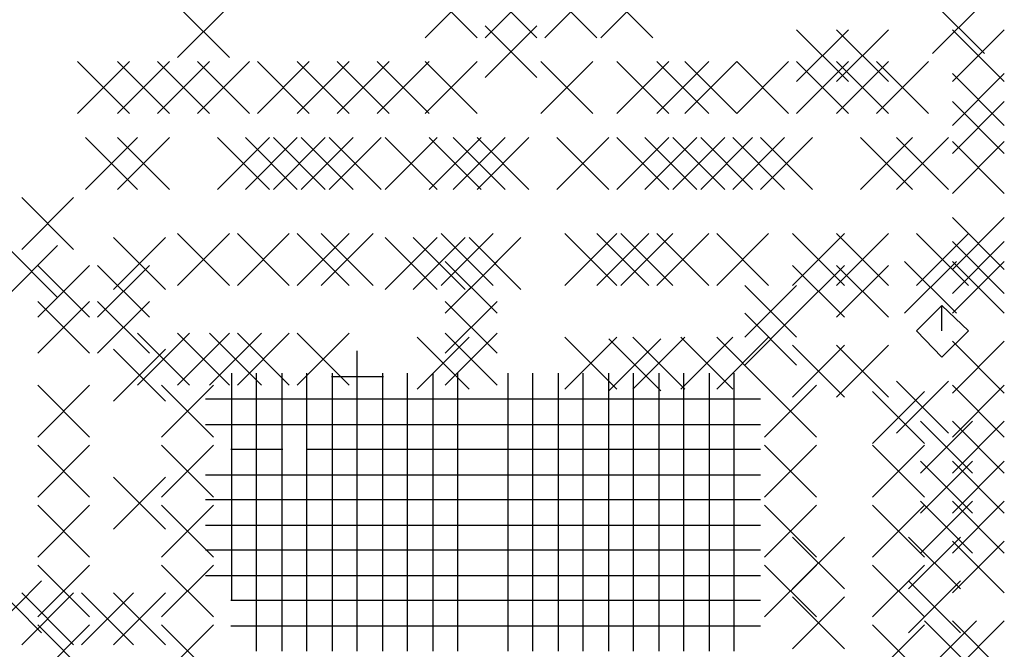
# Model space of a CAD drawing. Extents: x 11.9 to 28.1, y 10.8 to 21.2.
# Tile 26 of 43: x 20.7 to 21.9, y 16.6 to 17.4. Entities that reach past the tile are written whole.
import ezdxf

# ---------------------------------------------------------------- set-up
doc = ezdxf.new("R2010")
doc.units = 0
doc.header["$MEASUREMENT"] = 0
doc.layers.add('LAYNR1', color=2, linetype='Continuous')

msp = doc.modelspace()

# ---------------------------------------------------------------- linework, layer by layer
at = {"layer": 'LAYNR1', "color": 7}
for points in [[(21.2, 17.358), (21.265, 17.423)], [(21.2, 17.423), (21.265, 17.358)], [(21.275, 17.358), (21.34, 17.423)], [(21.275, 17.423), (21.34, 17.358)], [(21.35, 17.358), (21.415, 17.423)], [(21.35, 17.423), (21.415, 17.358)], [(21.42, 17.358), (21.485, 17.423)], [(21.42, 17.423), (21.485, 17.358)], [(21.835, 17.338), (21.9, 17.403)], [(21.835, 17.403), (21.9, 17.338)], [(20.89, 17.333), (20.955, 17.398)], [(20.89, 17.398), (20.955, 17.333)], [(21.275, 17.308), (21.34, 17.373)], [(21.275, 17.373), (21.34, 17.308)], [(21.665, 17.303), (21.73, 17.368)], [(21.665, 17.368), (21.73, 17.303)], [(21.715, 17.303), (21.78, 17.368)], [(21.715, 17.368), (21.78, 17.303)], [(21.86, 17.303), (21.925, 17.368)], [(21.86, 17.368), (21.925, 17.303)], [(20.765, 17.263), (20.83, 17.328)], [(20.765, 17.328), (20.83, 17.263)], [(20.815, 17.263), (20.88, 17.328)], [(20.815, 17.328), (20.88, 17.263)], [(20.865, 17.263), (20.93, 17.328)], [(20.865, 17.328), (20.93, 17.263)], [(20.915, 17.263), (20.98, 17.328)], [(20.915, 17.328), (20.98, 17.263)], [(20.99, 17.263), (21.055, 17.328)], [(20.99, 17.328), (21.055, 17.263)], [(21.04, 17.263), (21.105, 17.328)], [(21.04, 17.328), (21.105, 17.263)], [(21.09, 17.263), (21.155, 17.328)], [(21.09, 17.328), (21.155, 17.263)], [(21.14, 17.263), (21.205, 17.328)], [(21.14, 17.328), (21.205, 17.263)], [(21.2, 17.263), (21.265, 17.328)], [(21.2, 17.328), (21.265, 17.263)], [(21.345, 17.263), (21.41, 17.328)], [(21.345, 17.328), (21.41, 17.263)], [(21.44, 17.263), (21.505, 17.328)], [(21.44, 17.328), (21.505, 17.263)], [(21.49, 17.263), (21.555, 17.328)], [(21.49, 17.328), (21.555, 17.263)], [(21.525, 17.263), (21.59, 17.328)], [(21.525, 17.328), (21.59, 17.263)], [(21.59, 17.263), (21.655, 17.328)], [(21.59, 17.328), (21.655, 17.263)], [(21.665, 17.263), (21.73, 17.328)], [(21.665, 17.328), (21.73, 17.263)], [(21.715, 17.263), (21.78, 17.328)], [(21.715, 17.328), (21.78, 17.263)], [(21.765, 17.263), (21.83, 17.328)], [(21.765, 17.328), (21.83, 17.263)], [(21.86, 17.248), (21.925, 17.313)], [(21.86, 17.313), (21.925, 17.248)], [(21.86, 17.213), (21.925, 17.278)], [(21.86, 17.278), (21.925, 17.213)], [(20.775, 17.168), (20.84, 17.233)], [(20.775, 17.233), (20.84, 17.168)], [(20.815, 17.168), (20.88, 17.233)], [(20.815, 17.233), (20.88, 17.168)], [(20.94, 17.168), (21.005, 17.233)], [(20.94, 17.233), (21.005, 17.168)], [(20.975, 17.168), (21.04, 17.233)], [(20.975, 17.233), (21.04, 17.168)], [(21.01, 17.168), (21.075, 17.233)], [(21.01, 17.233), (21.075, 17.168)], [(21.045, 17.168), (21.11, 17.233)], [(21.045, 17.233), (21.11, 17.168)], [(21.08, 17.168), (21.145, 17.233)], [(21.08, 17.233), (21.145, 17.168)], [(21.15, 17.168), (21.215, 17.233)], [(21.15, 17.233), (21.215, 17.168)], [(21.205, 17.168), (21.27, 17.233)], [(21.205, 17.233), (21.27, 17.168)], [(21.235, 17.168), (21.3, 17.233)], [(21.235, 17.233), (21.3, 17.168)], [(21.265, 17.168), (21.33, 17.233)], [(21.265, 17.233), (21.33, 17.168)], [(21.365, 17.168), (21.43, 17.233)], [(21.365, 17.233), (21.43, 17.168)], [(21.44, 17.168), (21.505, 17.233)], [(21.44, 17.233), (21.505, 17.168)], [(21.475, 17.168), (21.54, 17.233)], [(21.475, 17.233), (21.54, 17.168)], [(21.51, 17.168), (21.575, 17.233)], [(21.51, 17.233), (21.575, 17.168)], [(21.545, 17.168), (21.61, 17.233)], [(21.545, 17.233), (21.61, 17.168)], [(21.585, 17.168), (21.65, 17.233)], [(21.585, 17.233), (21.65, 17.168)], [(21.62, 17.168), (21.685, 17.233)], [(21.62, 17.233), (21.685, 17.168)], [(21.745, 17.168), (21.81, 17.233)], [(21.745, 17.233), (21.81, 17.168)], [(21.79, 17.168), (21.855, 17.233)], [(21.79, 17.233), (21.855, 17.168)], [(21.86, 17.163), (21.925, 17.228)], [(21.86, 17.228), (21.925, 17.163)], [(20.695, 17.093), (20.76, 17.158)], [(20.695, 17.158), (20.76, 17.093)], [(21.86, 17.068), (21.925, 17.133)], [(21.86, 17.133), (21.925, 17.068)], [(20.81, 17.043), (20.875, 17.108)], [(20.81, 17.108), (20.875, 17.043)], [(20.89, 17.048), (20.955, 17.113)], [(20.89, 17.113), (20.955, 17.048)], [(20.965, 17.048), (21.03, 17.113)], [(20.965, 17.113), (21.03, 17.048)], [(21.04, 17.048), (21.105, 17.113)], [(21.04, 17.113), (21.105, 17.048)], [(21.07, 17.048), (21.135, 17.113)], [(21.07, 17.113), (21.135, 17.048)], [(21.15, 17.043), (21.215, 17.108)], [(21.15, 17.108), (21.215, 17.043)], [(21.185, 17.043), (21.25, 17.108)], [(21.185, 17.108), (21.25, 17.043)], [(21.22, 17.048), (21.285, 17.113)], [(21.22, 17.113), (21.285, 17.048)], [(21.255, 17.043), (21.32, 17.108)], [(21.255, 17.108), (21.32, 17.043)], [(21.375, 17.048), (21.44, 17.113)], [(21.375, 17.113), (21.44, 17.048)], [(21.415, 17.048), (21.48, 17.113)], [(21.415, 17.113), (21.48, 17.048)], [(21.445, 17.048), (21.51, 17.113)], [(21.445, 17.113), (21.51, 17.048)], [(21.49, 17.048), (21.555, 17.113)], [(21.49, 17.113), (21.555, 17.048)], [(21.565, 17.048), (21.63, 17.113)], [(21.565, 17.113), (21.63, 17.048)], [(21.66, 17.048), (21.725, 17.113)], [(21.66, 17.113), (21.725, 17.048)], [(21.715, 17.048), (21.78, 17.113)], [(21.715, 17.113), (21.78, 17.048)], [(21.815, 17.048), (21.88, 17.113)], [(21.815, 17.113), (21.88, 17.048)], [(20.675, 17.033), (20.74, 17.098)], [(20.675, 17.098), (20.74, 17.033)], [(21.86, 17.038), (21.925, 17.103)], [(21.86, 17.103), (21.925, 17.038)], [(20.715, 17.008), (20.78, 17.073)], [(20.715, 17.073), (20.78, 17.008)], [(20.79, 17.008), (20.855, 17.073)], [(20.79, 17.073), (20.855, 17.008)], [(21.225, 17.013), (21.29, 17.078)], [(21.225, 17.078), (21.29, 17.013)], [(21.66, 17.008), (21.725, 17.073)], [(21.66, 17.073), (21.725, 17.008)], [(21.715, 17.008), (21.78, 17.073)], [(21.715, 17.073), (21.78, 17.008)], [(21.8, 17.013), (21.865, 17.078)], [(21.8, 17.078), (21.865, 17.013)], [(21.86, 17.013), (21.925, 17.078)], [(21.86, 17.078), (21.925, 17.013)], [(21.6, 16.983), (21.665, 17.048)], [(21.6, 17.048), (21.665, 16.983)], [(20.715, 16.963), (20.78, 17.028)], [(20.715, 17.028), (20.78, 16.963)], [(20.79, 16.963), (20.855, 17.028)], [(20.79, 17.028), (20.855, 16.963)], [(21.225, 16.963), (21.29, 17.028)], [(21.225, 17.028), (21.29, 16.963)], [(21.847, 17.023), (21.815, 16.991)], [(21.88, 16.991), (21.847, 17.023)], [(21.847, 16.991), (21.847, 17.023)], [(21.6, 16.948), (21.665, 17.013)], [(21.6, 17.013), (21.665, 16.948)], [(20.84, 16.923), (20.905, 16.988)], [(20.84, 16.988), (20.905, 16.923)], [(20.89, 16.923), (20.955, 16.988)], [(20.89, 16.988), (20.955, 16.923)], [(20.93, 16.923), (20.995, 16.988)], [(20.93, 16.988), (20.995, 16.923)], [(20.965, 16.923), (21.03, 16.988)], [(20.965, 16.988), (21.03, 16.923)], [(21.04, 16.923), (21.105, 16.988)], [(21.04, 16.988), (21.105, 16.923)], [(21.225, 16.923), (21.29, 16.988)], [(21.225, 16.988), (21.29, 16.923)], [(21.815, 16.991), (21.847, 16.958)], [(21.847, 16.958), (21.88, 16.991)], [(21.19, 16.918), (21.255, 16.983)], [(21.19, 16.983), (21.255, 16.918)], [(21.375, 16.918), (21.44, 16.983)], [(21.375, 16.983), (21.44, 16.918)], [(21.43, 16.916), (21.495, 16.981)], [(21.43, 16.981), (21.495, 16.916)], [(21.46, 16.918), (21.525, 16.983)], [(21.46, 16.983), (21.525, 16.918)], [(21.52, 16.918), (21.585, 16.983)], [(21.52, 16.983), (21.585, 16.918)], [(21.565, 16.918), (21.63, 16.983)], [(21.565, 16.983), (21.63, 16.918)], [(21.66, 16.908), (21.725, 16.973)], [(21.66, 16.973), (21.725, 16.908)], [(21.715, 16.908), (21.78, 16.973)], [(21.715, 16.973), (21.78, 16.908)], [(21.86, 16.913), (21.925, 16.978)], [(21.86, 16.978), (21.925, 16.913)], [(20.81, 16.903), (20.875, 16.968)], [(20.81, 16.968), (20.875, 16.903)], [(21.115, 16.901), (21.115, 16.966)], [(20.958, 16.873), (20.958, 16.938)], [(20.989, 16.873), (20.989, 16.938)], [(21.021, 16.873), (21.021, 16.938)], [(21.052, 16.873), (21.052, 16.938)], [(21.084, 16.873), (21.084, 16.938)], [(21.147, 16.873), (21.147, 16.938)], [(21.178, 16.873), (21.178, 16.938)], [(21.21, 16.873), (21.21, 16.938)], [(21.241, 16.873), (21.241, 16.938)], [(21.304, 16.873), (21.304, 16.938)], [(21.335, 16.873), (21.335, 16.938)], [(21.367, 16.873), (21.367, 16.938)], [(21.398, 16.873), (21.398, 16.938)], [(21.43, 16.873), (21.43, 16.938)], [(21.461, 16.873), (21.461, 16.938)], [(21.493, 16.873), (21.493, 16.938)], [(21.524, 16.873), (21.524, 16.938)], [(21.556, 16.873), (21.556, 16.938)], [(21.587, 16.873), (21.587, 16.938)], [(20.715, 16.858), (20.78, 16.923)], [(20.715, 16.923), (20.78, 16.858)], [(20.87, 16.858), (20.935, 16.923)], [(20.87, 16.923), (20.935, 16.858)], [(21.083, 16.934), (21.148, 16.934)], [(21.625, 16.858), (21.69, 16.923)], [(21.625, 16.923), (21.69, 16.858)], [(21.79, 16.863), (21.855, 16.928)], [(21.79, 16.928), (21.855, 16.863)], [(21.86, 16.858), (21.925, 16.923)], [(21.86, 16.923), (21.925, 16.858)], [(21.76, 16.85), (21.825, 16.915)], [(21.76, 16.915), (21.825, 16.85)], [(20.925, 16.906), (20.99, 16.906)], [(20.957, 16.906), (21.022, 16.906)], [(20.958, 16.842), (20.958, 16.907)], [(20.988, 16.906), (21.053, 16.906)], [(21.02, 16.906), (21.085, 16.906)], [(21.021, 16.842), (21.021, 16.907)], [(21.051, 16.906), (21.116, 16.906)], [(21.052, 16.842), (21.052, 16.907)], [(21.084, 16.842), (21.084, 16.907)], [(21.114, 16.906), (21.179, 16.906)], [(21.115, 16.842), (21.115, 16.907)], [(21.146, 16.906), (21.211, 16.906)], [(21.147, 16.842), (21.147, 16.907)], [(21.177, 16.906), (21.242, 16.906)], [(21.178, 16.842), (21.178, 16.907)], [(21.208, 16.906), (21.274, 16.906)], [(21.21, 16.842), (21.21, 16.907)], [(21.241, 16.842), (21.241, 16.907)], [(21.271, 16.906), (21.337, 16.906)], [(21.303, 16.906), (21.368, 16.906)], [(21.304, 16.842), (21.304, 16.907)], [(21.334, 16.906), (21.399, 16.906)], [(21.335, 16.842), (21.335, 16.907)], [(21.366, 16.906), (21.431, 16.906)], [(21.367, 16.842), (21.367, 16.907)], [(21.397, 16.906), (21.462, 16.906)], [(21.398, 16.842), (21.398, 16.907)], [(21.429, 16.906), (21.494, 16.906)], [(21.43, 16.842), (21.43, 16.907)], [(21.46, 16.906), (21.525, 16.906)], [(21.461, 16.842), (21.461, 16.907)], [(21.492, 16.906), (21.557, 16.906)], [(21.493, 16.842), (21.493, 16.907)], [(21.523, 16.906), (21.588, 16.906)], [(21.524, 16.842), (21.524, 16.907)], [(21.555, 16.906), (21.62, 16.906)], [(21.556, 16.842), (21.556, 16.907)], [(21.587, 16.842), (21.587, 16.907)], [(20.925, 16.874), (20.99, 16.874)], [(20.988, 16.874), (21.053, 16.874)], [(20.989, 16.81), (20.989, 16.875)], [(21.02, 16.874), (21.085, 16.874)], [(21.051, 16.874), (21.116, 16.874)], [(21.083, 16.874), (21.148, 16.874)], [(21.084, 16.81), (21.084, 16.875)], [(21.114, 16.874), (21.179, 16.874)], [(21.115, 16.81), (21.115, 16.875)], [(21.146, 16.874), (21.211, 16.874)], [(21.147, 16.81), (21.147, 16.875)], [(21.177, 16.874), (21.242, 16.874)], [(21.178, 16.81), (21.178, 16.875)], [(21.208, 16.874), (21.274, 16.874)], [(21.21, 16.81), (21.21, 16.875)], [(21.241, 16.81), (21.241, 16.875)], [(21.271, 16.874), (21.337, 16.874)], [(21.303, 16.874), (21.368, 16.874)], [(21.304, 16.81), (21.304, 16.875)], [(21.334, 16.874), (21.399, 16.874)], [(21.335, 16.81), (21.335, 16.875)], [(21.366, 16.874), (21.431, 16.874)], [(21.367, 16.81), (21.367, 16.875)], [(21.397, 16.874), (21.462, 16.874)], [(21.398, 16.81), (21.398, 16.875)], [(21.429, 16.874), (21.494, 16.874)], [(21.43, 16.81), (21.43, 16.875)], [(21.46, 16.874), (21.525, 16.874)], [(21.461, 16.81), (21.461, 16.875)], [(21.492, 16.874), (21.557, 16.874)], [(21.493, 16.81), (21.493, 16.875)], [(21.523, 16.874), (21.588, 16.874)], [(21.524, 16.81), (21.524, 16.875)], [(21.555, 16.874), (21.62, 16.874)], [(21.556, 16.81), (21.556, 16.875)], [(21.587, 16.81), (21.587, 16.875)], [(21.82, 16.813), (21.885, 16.878)], [(21.82, 16.878), (21.885, 16.813)], [(21.86, 16.813), (21.925, 16.878)], [(21.86, 16.878), (21.925, 16.813)], [(20.715, 16.783), (20.78, 16.848)], [(20.715, 16.848), (20.78, 16.783)], [(20.87, 16.783), (20.935, 16.848)], [(20.87, 16.848), (20.935, 16.783)], [(20.957, 16.843), (21.022, 16.843)], [(20.958, 16.779), (20.958, 16.844)], [(20.989, 16.779), (20.989, 16.844)], [(21.021, 16.779), (21.021, 16.844)], [(21.051, 16.843), (21.116, 16.843)], [(21.052, 16.779), (21.052, 16.844)], [(21.083, 16.843), (21.148, 16.843)], [(21.084, 16.779), (21.084, 16.844)], [(21.114, 16.843), (21.179, 16.843)], [(21.115, 16.779), (21.115, 16.844)], [(21.146, 16.843), (21.211, 16.843)], [(21.147, 16.779), (21.147, 16.844)], [(21.177, 16.843), (21.242, 16.843)], [(21.178, 16.779), (21.178, 16.844)], [(21.208, 16.843), (21.274, 16.843)], [(21.21, 16.779), (21.21, 16.844)], [(21.241, 16.779), (21.241, 16.844)], [(21.271, 16.843), (21.337, 16.843)], [(21.303, 16.843), (21.368, 16.843)], [(21.304, 16.779), (21.304, 16.844)], [(21.334, 16.843), (21.399, 16.843)], [(21.335, 16.779), (21.335, 16.844)], [(21.366, 16.843), (21.431, 16.843)], [(21.367, 16.779), (21.367, 16.844)], [(21.397, 16.843), (21.462, 16.843)], [(21.398, 16.779), (21.398, 16.844)], [(21.429, 16.843), (21.494, 16.843)], [(21.43, 16.779), (21.43, 16.844)], [(21.46, 16.843), (21.525, 16.843)], [(21.461, 16.779), (21.461, 16.844)], [(21.492, 16.843), (21.557, 16.843)], [(21.493, 16.779), (21.493, 16.844)], [(21.523, 16.843), (21.588, 16.843)], [(21.524, 16.779), (21.524, 16.844)], [(21.555, 16.843), (21.62, 16.843)], [(21.556, 16.779), (21.556, 16.844)], [(21.587, 16.779), (21.587, 16.844)], [(21.625, 16.783), (21.69, 16.848)], [(21.625, 16.848), (21.69, 16.783)], [(21.76, 16.783), (21.825, 16.848)], [(21.76, 16.848), (21.825, 16.783)], [(21.82, 16.763), (21.885, 16.828)], [(21.82, 16.828), (21.885, 16.763)], [(21.86, 16.763), (21.925, 16.828)], [(21.86, 16.828), (21.925, 16.763)], [(20.958, 16.747), (20.958, 16.812)], [(20.989, 16.747), (20.989, 16.812)], [(21.021, 16.747), (21.021, 16.812)], [(21.052, 16.747), (21.052, 16.812)], [(21.084, 16.747), (21.084, 16.812)], [(21.115, 16.747), (21.115, 16.812)], [(21.147, 16.747), (21.147, 16.812)], [(21.178, 16.747), (21.178, 16.812)], [(21.21, 16.747), (21.21, 16.812)], [(21.241, 16.747), (21.241, 16.812)], [(21.304, 16.747), (21.304, 16.812)], [(21.335, 16.747), (21.335, 16.812)], [(21.367, 16.747), (21.367, 16.812)], [(21.398, 16.747), (21.398, 16.812)], [(21.43, 16.747), (21.43, 16.812)], [(21.461, 16.747), (21.461, 16.812)], [(21.493, 16.747), (21.493, 16.812)], [(21.524, 16.747), (21.524, 16.812)], [(21.556, 16.747), (21.556, 16.812)], [(21.587, 16.747), (21.587, 16.812)], [(20.81, 16.743), (20.875, 16.808)], [(20.81, 16.808), (20.875, 16.743)], [(20.925, 16.811), (20.99, 16.811)], [(20.957, 16.811), (21.022, 16.811)], [(20.988, 16.811), (21.053, 16.811)], [(21.02, 16.811), (21.085, 16.811)], [(21.051, 16.811), (21.116, 16.811)], [(21.083, 16.811), (21.148, 16.811)], [(21.114, 16.811), (21.179, 16.811)], [(21.146, 16.811), (21.211, 16.811)], [(21.177, 16.811), (21.242, 16.811)], [(21.208, 16.811), (21.274, 16.811)], [(21.271, 16.811), (21.337, 16.811)], [(21.303, 16.811), (21.368, 16.811)], [(21.334, 16.811), (21.399, 16.811)], [(21.366, 16.811), (21.431, 16.811)], [(21.397, 16.811), (21.462, 16.811)], [(21.429, 16.811), (21.494, 16.811)], [(21.46, 16.811), (21.525, 16.811)], [(21.492, 16.811), (21.557, 16.811)], [(21.523, 16.811), (21.588, 16.811)], [(21.555, 16.811), (21.62, 16.811)], [(20.925, 16.78), (20.99, 16.78)], [(20.957, 16.78), (21.022, 16.78)], [(20.958, 16.716), (20.958, 16.781)], [(20.988, 16.78), (21.053, 16.78)], [(20.989, 16.716), (20.989, 16.781)], [(21.02, 16.78), (21.085, 16.78)], [(21.021, 16.716), (21.021, 16.781)], [(21.051, 16.78), (21.116, 16.78)], [(21.052, 16.716), (21.052, 16.781)], [(21.083, 16.78), (21.148, 16.78)], [(21.084, 16.716), (21.084, 16.781)], [(21.114, 16.78), (21.179, 16.78)], [(21.115, 16.716), (21.115, 16.781)], [(21.146, 16.78), (21.211, 16.78)], [(21.147, 16.716), (21.147, 16.781)], [(21.177, 16.78), (21.242, 16.78)], [(21.178, 16.716), (21.178, 16.781)], [(21.208, 16.78), (21.274, 16.78)], [(21.21, 16.716), (21.21, 16.781)], [(21.241, 16.716), (21.241, 16.781)], [(21.271, 16.78), (21.337, 16.78)], [(21.303, 16.78), (21.368, 16.78)], [(21.304, 16.716), (21.304, 16.781)], [(21.334, 16.78), (21.399, 16.78)], [(21.335, 16.716), (21.335, 16.781)], [(21.366, 16.78), (21.431, 16.78)], [(21.367, 16.716), (21.367, 16.781)], [(21.397, 16.78), (21.462, 16.78)], [(21.398, 16.716), (21.398, 16.781)], [(21.429, 16.78), (21.494, 16.78)], [(21.43, 16.716), (21.43, 16.781)], [(21.46, 16.78), (21.525, 16.78)], [(21.461, 16.716), (21.461, 16.781)], [(21.492, 16.78), (21.557, 16.78)], [(21.493, 16.716), (21.493, 16.781)], [(21.523, 16.78), (21.588, 16.78)], [(21.524, 16.716), (21.524, 16.781)], [(21.555, 16.78), (21.62, 16.78)], [(21.556, 16.716), (21.556, 16.781)], [(21.587, 16.716), (21.587, 16.781)], [(21.82, 16.713), (21.885, 16.778)], [(21.82, 16.778), (21.885, 16.713)], [(21.86, 16.713), (21.925, 16.778)], [(21.86, 16.778), (21.925, 16.713)], [(20.715, 16.708), (20.78, 16.773)], [(20.715, 16.773), (20.78, 16.708)], [(20.87, 16.708), (20.935, 16.773)], [(20.87, 16.773), (20.935, 16.708)], [(21.625, 16.708), (21.69, 16.773)], [(21.625, 16.773), (21.69, 16.708)], [(21.76, 16.708), (21.825, 16.773)], [(21.76, 16.773), (21.825, 16.708)], [(20.925, 16.748), (20.99, 16.748)], [(20.957, 16.748), (21.022, 16.748)], [(20.958, 16.684), (20.958, 16.749)], [(20.988, 16.748), (21.053, 16.748)], [(20.989, 16.684), (20.989, 16.749)], [(21.02, 16.748), (21.085, 16.748)], [(21.021, 16.684), (21.021, 16.749)], [(21.051, 16.748), (21.116, 16.748)], [(21.052, 16.684), (21.052, 16.749)], [(21.083, 16.748), (21.148, 16.748)], [(21.084, 16.684), (21.084, 16.749)], [(21.114, 16.748), (21.179, 16.748)], [(21.115, 16.684), (21.115, 16.749)], [(21.146, 16.748), (21.211, 16.748)], [(21.147, 16.684), (21.147, 16.749)], [(21.177, 16.748), (21.242, 16.748)], [(21.178, 16.684), (21.178, 16.749)], [(21.208, 16.748), (21.274, 16.748)], [(21.21, 16.684), (21.21, 16.749)], [(21.241, 16.684), (21.241, 16.749)], [(21.271, 16.748), (21.337, 16.748)], [(21.303, 16.748), (21.368, 16.748)], [(21.304, 16.684), (21.304, 16.749)], [(21.334, 16.748), (21.399, 16.748)], [(21.335, 16.684), (21.335, 16.749)], [(21.366, 16.748), (21.431, 16.748)], [(21.367, 16.684), (21.367, 16.749)], [(21.397, 16.748), (21.462, 16.748)], [(21.398, 16.684), (21.398, 16.749)], [(21.429, 16.748), (21.494, 16.748)], [(21.43, 16.684), (21.43, 16.749)], [(21.46, 16.748), (21.525, 16.748)], [(21.461, 16.684), (21.461, 16.749)], [(21.492, 16.748), (21.557, 16.748)], [(21.493, 16.684), (21.493, 16.749)], [(21.523, 16.748), (21.588, 16.748)], [(21.524, 16.684), (21.524, 16.749)], [(21.555, 16.748), (21.62, 16.748)], [(21.556, 16.684), (21.556, 16.749)], [(21.587, 16.684), (21.587, 16.749)], [(21.66, 16.668), (21.725, 16.733)], [(21.66, 16.733), (21.725, 16.668)], [(21.805, 16.668), (21.87, 16.733)], [(21.805, 16.733), (21.87, 16.668)], [(21.86, 16.663), (21.925, 16.728)], [(21.86, 16.728), (21.925, 16.663)], [(20.925, 16.717), (20.99, 16.717)], [(20.957, 16.717), (21.022, 16.717)], [(20.958, 16.653), (20.958, 16.718)], [(20.988, 16.717), (21.053, 16.717)], [(20.989, 16.653), (20.989, 16.718)], [(21.02, 16.717), (21.085, 16.717)], [(21.021, 16.653), (21.021, 16.718)], [(21.051, 16.717), (21.116, 16.717)], [(21.052, 16.653), (21.052, 16.718)], [(21.083, 16.717), (21.148, 16.717)], [(21.084, 16.653), (21.084, 16.718)], [(21.114, 16.717), (21.179, 16.717)], [(21.115, 16.653), (21.115, 16.718)], [(21.146, 16.717), (21.211, 16.717)], [(21.147, 16.653), (21.147, 16.718)], [(21.177, 16.717), (21.242, 16.717)], [(21.178, 16.653), (21.178, 16.718)], [(21.208, 16.717), (21.274, 16.717)], [(21.21, 16.653), (21.21, 16.718)], [(21.241, 16.653), (21.241, 16.718)], [(21.271, 16.717), (21.337, 16.717)], [(21.303, 16.717), (21.368, 16.717)], [(21.304, 16.653), (21.304, 16.718)], [(21.334, 16.717), (21.399, 16.717)], [(21.335, 16.653), (21.335, 16.718)], [(21.366, 16.717), (21.431, 16.717)], [(21.367, 16.653), (21.367, 16.718)], [(21.397, 16.717), (21.462, 16.717)], [(21.398, 16.653), (21.398, 16.718)], [(21.429, 16.717), (21.494, 16.717)], [(21.43, 16.653), (21.43, 16.718)], [(21.46, 16.717), (21.525, 16.717)], [(21.461, 16.653), (21.461, 16.718)], [(21.492, 16.717), (21.557, 16.717)], [(21.493, 16.653), (21.493, 16.718)], [(21.523, 16.717), (21.588, 16.717)], [(21.524, 16.653), (21.524, 16.718)], [(21.555, 16.717), (21.62, 16.717)], [(21.556, 16.653), (21.556, 16.718)], [(21.587, 16.653), (21.587, 16.718)], [(20.715, 16.633), (20.78, 16.698)], [(20.715, 16.698), (20.78, 16.633)], [(20.87, 16.633), (20.935, 16.698)], [(20.87, 16.698), (20.935, 16.633)], [(21.625, 16.633), (21.69, 16.698)], [(21.625, 16.698), (21.69, 16.633)], [(21.76, 16.633), (21.825, 16.698)], [(21.76, 16.698), (21.825, 16.633)], [(20.655, 16.613), (20.72, 16.678)], [(20.655, 16.678), (20.72, 16.613)], [(20.925, 16.685), (20.99, 16.685)], [(20.957, 16.685), (21.022, 16.685)], [(20.988, 16.685), (21.053, 16.685)], [(20.989, 16.621), (20.989, 16.686)], [(21.02, 16.685), (21.085, 16.685)], [(21.021, 16.621), (21.021, 16.686)], [(21.051, 16.685), (21.116, 16.685)], [(21.052, 16.621), (21.052, 16.686)], [(21.083, 16.685), (21.148, 16.685)], [(21.084, 16.621), (21.084, 16.686)], [(21.114, 16.685), (21.179, 16.685)], [(21.115, 16.621), (21.115, 16.686)], [(21.146, 16.685), (21.211, 16.685)], [(21.147, 16.621), (21.147, 16.686)], [(21.177, 16.685), (21.242, 16.685)], [(21.178, 16.621), (21.178, 16.686)], [(21.208, 16.685), (21.274, 16.685)], [(21.21, 16.621), (21.21, 16.686)], [(21.241, 16.621), (21.241, 16.686)], [(21.271, 16.685), (21.337, 16.685)], [(21.303, 16.685), (21.368, 16.685)], [(21.304, 16.621), (21.304, 16.686)], [(21.334, 16.685), (21.399, 16.685)], [(21.335, 16.621), (21.335, 16.686)], [(21.366, 16.685), (21.431, 16.685)], [(21.367, 16.621), (21.367, 16.686)], [(21.397, 16.685), (21.462, 16.685)], [(21.398, 16.621), (21.398, 16.686)], [(21.429, 16.685), (21.494, 16.685)], [(21.43, 16.621), (21.43, 16.686)], [(21.46, 16.685), (21.525, 16.685)], [(21.461, 16.621), (21.461, 16.686)], [(21.492, 16.685), (21.557, 16.685)], [(21.493, 16.621), (21.493, 16.686)], [(21.523, 16.685), (21.588, 16.685)], [(21.524, 16.621), (21.524, 16.686)], [(21.555, 16.685), (21.62, 16.685)], [(21.556, 16.621), (21.556, 16.686)], [(21.587, 16.621), (21.587, 16.686)], [(21.805, 16.613), (21.87, 16.678)], [(21.805, 16.678), (21.87, 16.613)], [(20.695, 16.598), (20.76, 16.663)], [(20.695, 16.663), (20.76, 16.598)], [(20.77, 16.598), (20.835, 16.663)], [(20.77, 16.663), (20.835, 16.598)], [(20.81, 16.598), (20.875, 16.663)], [(20.81, 16.663), (20.875, 16.598)], [(20.957, 16.654), (21.022, 16.654)], [(20.988, 16.654), (21.053, 16.654)], [(20.989, 16.59), (20.989, 16.655)], [(21.02, 16.654), (21.085, 16.654)], [(21.021, 16.59), (21.021, 16.655)], [(21.051, 16.654), (21.116, 16.654)], [(21.052, 16.59), (21.052, 16.655)], [(21.083, 16.654), (21.148, 16.654)], [(21.084, 16.59), (21.084, 16.655)], [(21.114, 16.654), (21.179, 16.654)], [(21.115, 16.59), (21.115, 16.655)], [(21.146, 16.654), (21.211, 16.654)], [(21.147, 16.59), (21.147, 16.655)], [(21.177, 16.654), (21.242, 16.654)], [(21.178, 16.59), (21.178, 16.655)], [(21.208, 16.654), (21.274, 16.654)], [(21.21, 16.59), (21.21, 16.655)], [(21.241, 16.59), (21.241, 16.655)], [(21.271, 16.654), (21.337, 16.654)], [(21.303, 16.654), (21.368, 16.654)], [(21.304, 16.59), (21.304, 16.655)], [(21.334, 16.654), (21.399, 16.654)], [(21.335, 16.59), (21.335, 16.655)], [(21.366, 16.654), (21.431, 16.654)], [(21.367, 16.59), (21.367, 16.655)], [(21.397, 16.654), (21.462, 16.654)], [(21.398, 16.59), (21.398, 16.655)], [(21.429, 16.654), (21.494, 16.654)], [(21.43, 16.59), (21.43, 16.655)], [(21.46, 16.654), (21.525, 16.654)], [(21.461, 16.59), (21.461, 16.655)], [(21.492, 16.654), (21.557, 16.654)], [(21.493, 16.59), (21.493, 16.655)], [(21.523, 16.654), (21.588, 16.654)], [(21.524, 16.59), (21.524, 16.655)], [(21.555, 16.654), (21.62, 16.654)], [(21.556, 16.59), (21.556, 16.655)], [(21.587, 16.59), (21.587, 16.655)], [(21.66, 16.593), (21.725, 16.658)], [(21.66, 16.658), (21.725, 16.593)], [(21.825, 16.563), (21.89, 16.628)], [(21.825, 16.628), (21.89, 16.563)], [(21.86, 16.563), (21.925, 16.628)], [(21.86, 16.628), (21.925, 16.563)], [(20.715, 16.558), (20.78, 16.623)], [(20.715, 16.623), (20.78, 16.558)], [(20.87, 16.558), (20.935, 16.623)], [(20.87, 16.623), (20.935, 16.558)], [(20.957, 16.622), (21.022, 16.622)], [(20.988, 16.622), (21.053, 16.622)], [(21.02, 16.622), (21.085, 16.622)], [(21.051, 16.622), (21.116, 16.622)], [(21.083, 16.622), (21.148, 16.622)], [(21.114, 16.622), (21.179, 16.622)], [(21.146, 16.622), (21.211, 16.622)], [(21.177, 16.622), (21.242, 16.622)], [(21.208, 16.622), (21.274, 16.622)], [(21.271, 16.622), (21.337, 16.622)], [(21.303, 16.622), (21.368, 16.622)], [(21.334, 16.622), (21.399, 16.622)], [(21.366, 16.622), (21.431, 16.622)], [(21.397, 16.622), (21.462, 16.622)], [(21.429, 16.622), (21.494, 16.622)], [(21.46, 16.622), (21.525, 16.622)], [(21.492, 16.622), (21.557, 16.622)], [(21.523, 16.622), (21.588, 16.622)], [(21.555, 16.622), (21.62, 16.622)], [(21.76, 16.558), (21.825, 16.623)], [(21.76, 16.623), (21.825, 16.558)]]:
    msp.add_lwpolyline(points, dxfattribs=at)

doc.saveas('drawing.dxf')
